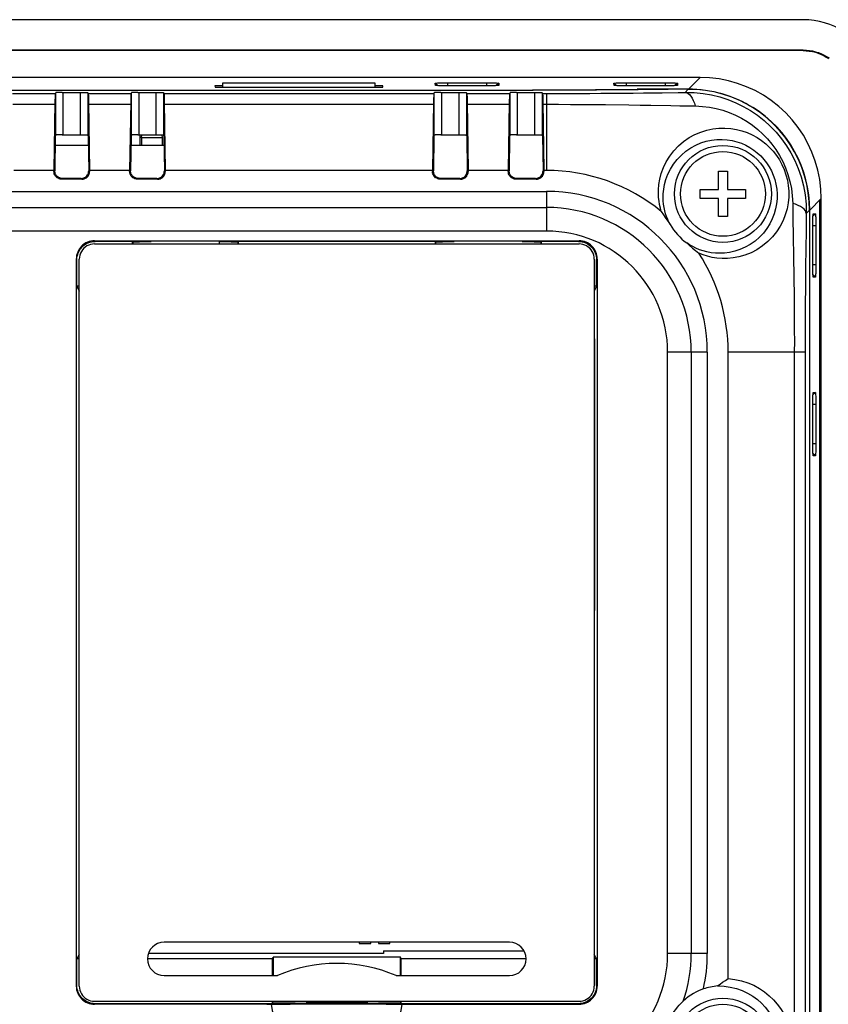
# Model space of a CAD drawing. Header units: millimetres. Extents: x 0 to 594, y 0 to 420.
# Tile 30 of 32: x 478 to 532, y 223 to 288. Entities that reach past the tile are written whole.
import ezdxf

# ---------------------------------------------------------------- set-up
doc = ezdxf.new("R2010")
doc.units = ezdxf.units.MM
doc.header["$LTSCALE"] = 32.67
for name, color, linetype in [('BATTERY-CABLE-SHAPE', 7, 'CONTINUOUS'), ('ISO7045-M3X8-4_8-SHAPE', 7, 'CONTINUOUS'), ('KHS02-OTAX-SHAPE', 7, 'CONTINUOUS'), ('PCB_MAIN-OP_04W_BASE-SHAPE', 7, 'CONTINUOUS'), ('RB04W-P0100_REV1-SHAPE', 7, 'CONTINUOUS'), ('RB04W-P0300_REV1-SHAPE', 7, 'CONTINUOUS'), ('RN07W-P0200_BY_COVER-SHAPE', 7, 'CONTINUOUS')]:
    doc.layers.add(name, color=color, linetype=linetype)

msp = doc.modelspace()

# ---------------------------------------------------------------- linework, layer by layer
at = {"layer": 'BATTERY-CABLE-SHAPE', "color": 7, "linetype": 'Continuous'}
for start, end in [(50.13830977, 50.24766019), (309.75233981, 309.86169023)]:
    msp.add_arc((509.506965, 257.884892), 10.5, start, end, dxfattribs=at)
at = {"layer": 'ISO7045-M3X8-4_8-SHAPE', "color": 7, "linetype": 'Continuous'}
for p, q in [((524.406965, 277.922983), (525.006965, 277.922983)), ((524.406965, 276.722983), (524.406965, 277.922983)), ((525.006965, 277.922983), (525.006965, 276.722983)), ((523.206965, 276.722983), (524.406965, 276.722983)), ((523.206965, 276.122983), (523.206965, 276.722983)), ((525.006965, 276.722983), (526.206965, 276.722983)), ((526.206965, 276.722983), (526.206965, 276.122983)), ((524.406965, 276.122983), (523.206965, 276.122983)), ((524.406965, 274.922983), (524.406965, 276.122983)), ((526.206965, 276.122983), (525.006965, 276.122983)), ((525.006965, 276.122983), (525.006965, 274.922983)), ((525.006965, 274.922983), (524.406965, 274.922983))]:
    msp.add_line(p, q, dxfattribs=at)
for centre in [(524.706965, 276.422983), (524.706965, 220.122983)]:
    msp.add_circle(centre, 2.8, dxfattribs=at)
at = {"layer": 'KHS02-OTAX-SHAPE', "color": 7, "linetype": 'Continuous'}
for p, q in [((500.696965, 227.022983), (500.696965, 226.944892)), ((500.696965, 226.944892), (501.446965, 226.944892)), ((501.446965, 226.944892), (501.446965, 227.022983)), ((501.966965, 227.022983), (501.966965, 226.944892)), ((501.966965, 226.944892), (502.716965, 226.944892)), ((502.716965, 226.944892), (502.716965, 227.022983))]:
    msp.add_line(p, q, dxfattribs=at)
at = {"layer": 'PCB_MAIN-OP_04W_BASE-SHAPE', "color": 7, "linetype": 'Continuous'}
for p, q in [((482.801475, 279.622983), (480.612455, 279.622983)), ((487.801475, 279.622983), (485.612455, 279.622983))]:
    msp.add_line(p, q, dxfattribs=at)
at = {"layer": 'RB04W-P0100_REV1-SHAPE', "color": 7, "linetype": 'Continuous'}
for p, q in [((530.013817, 287.922983), (413.400113, 287.922983)), ((413.400113, 285.922983), (530.013817, 285.922983)), ((530.013817, 285.879346), (413.400113, 285.879346)), ((530.013817, 285.922983), (530.013818, 285.879346)), ((523.19914, 284.110285), (420.21479, 284.110285)), ((522.433365, 283.344509), (523.19914, 284.110285)), ((491.166107, 283.559964), (491.168225, 283.462898)), ((491.689262, 283.559964), (491.166107, 283.559964)), ((491.168225, 283.462898), (502.245705, 283.462898)), ((502.247823, 283.559964), (501.724668, 283.559964)), ((502.245705, 283.462898), (502.247823, 283.559964)), ((505.715564, 283.584834), (505.712459, 283.727157)), ((505.712459, 283.727157), (505.874372, 283.568144)), ((505.716062, 283.583861), (505.715564, 283.584834)), ((506.413024, 283.755063), (509.096807, 283.755295)), ((506.517123, 283.755295), (506.517123, 283.556739)), ((509.196894, 283.556971), (506.521209, 283.556739)), ((509.096807, 283.755295), (509.096807, 283.556739)), ((509.901471, 283.727157), (509.739561, 283.568148)), ((509.898366, 283.584834), (509.897875, 283.583873)), ((509.901471, 283.727157), (509.898366, 283.584834)), ((517.515564, 283.584834), (517.512459, 283.727157)), ((517.512459, 283.727157), (517.674372, 283.568144)), ((517.516062, 283.583861), (517.515564, 283.584834)), ((518.213024, 283.755063), (520.896807, 283.755295)), ((518.317123, 283.755295), (518.317123, 283.556739)), ((520.996894, 283.556971), (518.321209, 283.556739)), ((520.896807, 283.755295), (520.896807, 283.556739)), ((521.701471, 283.727157), (521.539561, 283.568148)), ((521.698366, 283.584834), (521.697875, 283.583873)), ((521.701471, 283.727157), (521.698366, 283.584834)), ((437.567454, 283.275679), (505.846476, 283.275679)), ((505.846476, 283.261711), (505.846476, 283.275679)), ((518.362769, 283.308113), (518.362769, 283.321774)), ((526.706965, 282.097559), (526.706965, 282.120355)), ((527.125104, 281.837807), (526.706965, 282.120355)), ((486.205035, 280.320321), (486.205035, 279.622983)), ((486.306965, 280.122983), (486.339825, 280.320321)), ((487.706965, 280.122983), (487.675356, 280.312806)), ((486.306965, 280.122983), (486.306965, 279.622983)), ((487.706965, 280.122983), (486.306965, 280.122983)), ((487.706965, 279.622983), (487.706965, 280.122983)), ((531.194267, 276.115159), (530.436486, 275.357378)), ((531.106965, 202.21811), (531.106965, 276.027857)), ((531.194267, 202.130808), (531.194267, 276.115159)), ((530.436486, 202.888589), (530.436486, 275.357378)), ((530.811139, 275.117489), (530.652123, 274.955573)), ((530.667836, 275.113882), (530.668816, 275.114384)), ((530.668816, 275.114384), (530.811139, 275.117489)), ((530.839277, 274.312826), (530.640721, 274.312826)), ((530.640946, 271.634193), (530.640721, 274.308739)), ((530.839052, 274.415764), (530.839277, 271.733141)), ((530.839277, 271.733141), (530.640721, 271.733141)), ((530.811139, 270.928478), (530.652133, 271.090383)), ((530.668816, 270.931583), (530.667864, 270.932067)), ((530.811139, 270.928478), (530.668816, 270.931583)), ((530.811139, 263.317489), (530.652123, 263.155573)), ((530.667836, 263.313882), (530.668816, 263.314384)), ((530.668816, 263.314384), (530.811139, 263.317489)), ((530.839052, 262.615764), (530.839277, 259.933141)), ((530.839277, 262.512826), (530.640721, 262.512826)), ((530.640946, 259.834193), (530.640721, 262.508739)), ((530.839277, 259.933141), (530.640721, 259.933141)), ((530.811139, 259.128478), (530.652133, 259.290383)), ((530.668816, 259.131583), (530.667864, 259.132067)), ((530.811139, 259.128478), (530.668816, 259.131583))]:
    msp.add_line(p, q, dxfattribs=at)
for points in [[(535.006965, 282.929836), (534.994107, 283.2876), (534.956095, 283.6416), (534.89273, 283.992715), (534.804611, 284.338307), (534.692016, 284.676576), (534.555708, 285.005881), (534.396213, 285.324487), (534.214514, 285.630877), (534.011374, 285.923412), (533.787976, 286.200731), (533.545303, 286.461318), (533.284715, 286.703992), (533.007396, 286.92739), (532.714861, 287.130531), (532.408471, 287.31223), (532.089865, 287.471725), (531.76056, 287.608034), (531.42229, 287.720629), (531.076698, 287.808748), (530.725582, 287.872113), (530.371582, 287.910125), (530.013817, 287.922983)], [(530.013817, 285.922983), (530.215898, 285.916188), (530.418097, 285.895316), (530.621725, 285.860107), (530.822853, 285.811346), (531.018644, 285.749156), (531.207139, 285.675265), (531.385323, 285.591053), (531.553526, 285.497679), (531.710511, 285.39684)], [(530.013817, 285.879346), (530.211288, 285.872838), (530.409619, 285.852436), (530.610215, 285.817915), (530.808866, 285.769954), (531.002476, 285.708592), (531.18911, 285.635523), (531.365758, 285.552027), (531.532543, 285.45938), (531.688035, 285.359322)], [(531.194267, 276.115159), (531.169336, 276.744872), (531.095795, 277.36676), (530.97319, 277.982695), (530.80289, 278.587063), (530.585524, 279.176025), (530.32286, 279.746128), (530.016115, 280.293682), (529.667571, 280.815553), (529.278999, 281.308293), (528.853138, 281.769158), (528.392272, 282.195019), (527.899533, 282.583591), (527.377661, 282.932135), (526.830108, 283.238879), (526.260006, 283.501543), (525.671044, 283.718908), (525.066676, 283.889208), (524.450741, 284.011814), (523.828853, 284.085354), (523.19914, 284.110285)], [(505.712459, 283.727157), (505.719336, 283.730847), (505.739627, 283.734425), (505.77372, 283.737928), (505.820447, 283.741251), (505.879153, 283.744314), (505.948687, 283.747082), (506.028212, 283.749509), (506.116128, 283.751557), (506.211423, 283.753181), (506.311492, 283.754362), (506.413024, 283.755063)], [(506.521209, 283.556739), (506.415766, 283.556981), (506.313445, 283.55769), (506.213257, 283.55888), (506.118168, 283.560511), (506.030495, 283.56256), (505.951198, 283.564987), (505.881662, 283.567763), (505.822935, 283.570833), (505.776357, 283.57416), (505.74245, 283.577653), (505.722307, 283.581199), (505.716062, 283.583861)], [(509.096807, 283.755295), (509.202209, 283.755053), (509.304475, 283.754343), (509.404593, 283.753153), (509.499603, 283.751521), (509.587191, 283.749471), (509.666403, 283.747042), (509.735868, 283.744262), (509.794523, 283.741188), (509.841026, 283.737855), (509.874842, 283.734355), (509.894867, 283.730801), (509.901471, 283.727157)], [(509.897875, 283.583873), (509.891353, 283.581154), (509.870951, 283.577584), (509.836774, 283.574088), (509.789978, 283.570771), (509.731203, 283.567713), (509.6616, 283.564947), (509.581995, 283.562523), (509.493999, 283.560475), (509.398634, 283.558852), (509.298497, 283.557672), (509.196894, 283.556971)], [(517.512459, 283.727157), (517.519336, 283.730847), (517.539627, 283.734425), (517.57372, 283.737928), (517.620447, 283.741251), (517.679153, 283.744314), (517.748687, 283.747082), (517.828212, 283.749509), (517.916128, 283.751557), (518.011423, 283.753181), (518.111492, 283.754362), (518.213024, 283.755063)], [(518.321209, 283.556739), (518.215766, 283.556981), (518.113445, 283.55769), (518.013257, 283.55888), (517.918168, 283.560511), (517.830495, 283.56256), (517.751198, 283.564987), (517.681662, 283.567763), (517.622935, 283.570833), (517.576357, 283.57416), (517.54245, 283.577653), (517.522307, 283.581199), (517.516062, 283.583861)], [(520.896807, 283.755295), (521.002209, 283.755053), (521.104475, 283.754343), (521.204593, 283.753153), (521.299603, 283.751521), (521.387191, 283.749471), (521.466403, 283.747042), (521.535868, 283.744262), (521.594523, 283.741188), (521.641026, 283.737855), (521.674842, 283.734355), (521.694867, 283.730801), (521.701471, 283.727157)], [(521.697875, 283.583873), (521.691353, 283.581154), (521.670951, 283.577584), (521.636774, 283.574088), (521.589978, 283.570771), (521.531203, 283.567713), (521.4616, 283.564947), (521.381995, 283.562523), (521.293999, 283.560475), (521.198634, 283.558852), (521.098497, 283.557672), (520.996894, 283.556971)], [(505.846476, 283.275679), (507.948791, 283.276967), (510.045963, 283.280817), (512.139274, 283.287236), (514.224884, 283.296207), (516.298956, 283.307719), (519.036502, 283.326581)], [(522.433365, 283.344509), (521.750466, 283.341739), (521.069301, 283.338561), (520.389818, 283.334975), (519.712168, 283.330982), (519.036502, 283.326581)], [(522.433365, 283.344509), (522.993498, 283.32699), (523.553455, 283.269906), (524.111234, 283.17277), (524.661552, 283.035987), (525.19988, 282.860608), (525.722565, 282.648117), (526.225454, 282.400851), (526.706965, 282.120355)], [(530.436486, 275.357378), (530.420465, 275.86255), (530.372993, 276.36352), (530.293879, 276.861236), (530.183698, 277.352858), (530.042712, 277.836495), (529.871672, 278.310249), (529.671094, 278.772168), (529.441943, 279.220524), (529.184963, 279.65347), (528.901326, 280.069401), (528.591996, 280.466581), (528.258333, 280.84356), (527.901506, 281.198732), (527.523044, 281.530826), (527.125104, 281.837807)], [(530.640721, 274.308739), (530.640969, 274.414992), (530.641684, 274.517747), (530.642877, 274.617881), (530.644513, 274.712764), (530.646567, 274.800426), (530.649004, 274.879766), (530.651801, 274.949439), (530.654887, 275.00821), (530.658217, 275.054478), (530.6617, 275.08799), (530.66522, 275.10786), (530.667836, 275.113882)], [(530.811139, 275.117489), (530.814857, 275.110433), (530.818451, 275.089986), (530.821952, 275.055778), (530.825268, 275.008922), (530.82833, 274.950043), (530.8311, 274.88023), (530.833531, 274.800116), (530.835581, 274.711696), (530.837194, 274.616326), (530.838361, 274.516556), (530.839052, 274.415764)], [(530.839277, 271.733141), (530.839028, 271.62691), (530.838313, 271.524198), (530.837118, 271.424132), (530.835482, 271.329329), (530.833426, 271.24175), (530.830986, 271.162492), (530.828186, 271.09289), (530.825095, 271.034193), (530.821759, 270.988011), (530.818269, 270.9546), (530.814742, 270.934855), (530.811139, 270.928478)], [(530.667864, 270.932067), (530.665108, 270.938775), (530.661522, 270.959332), (530.658029, 270.993619), (530.654718, 271.040541), (530.651661, 271.099488), (530.648894, 271.169368), (530.646464, 271.24955), (530.644415, 271.338038), (530.642803, 271.433475), (530.641636, 271.533316), (530.640946, 271.634193)], [(530.640721, 262.508739), (530.640969, 262.614992), (530.641684, 262.717747), (530.642877, 262.817881), (530.644513, 262.912764), (530.646567, 263.000426), (530.649004, 263.079766), (530.651801, 263.149439), (530.654887, 263.20821), (530.658217, 263.254478), (530.6617, 263.28799), (530.66522, 263.30786), (530.667836, 263.313882)], [(530.811139, 263.317489), (530.814857, 263.310433), (530.818451, 263.289986), (530.821952, 263.255778), (530.825268, 263.208922), (530.82833, 263.150043), (530.8311, 263.08023), (530.833531, 263.000116), (530.835581, 262.911696), (530.837194, 262.816326), (530.838361, 262.716556), (530.839052, 262.615764)], [(530.667864, 259.132067), (530.665108, 259.138775), (530.661522, 259.159332), (530.658029, 259.193619), (530.654718, 259.240541), (530.651661, 259.299488), (530.648894, 259.369368), (530.646464, 259.44955), (530.644415, 259.538038), (530.642803, 259.633475), (530.641636, 259.733316), (530.640946, 259.834193)], [(530.839277, 259.933141), (530.839028, 259.82691), (530.838313, 259.724198), (530.837118, 259.624132), (530.835482, 259.529329), (530.833426, 259.44175), (530.830986, 259.362492), (530.828186, 259.29289), (530.825095, 259.234193), (530.821759, 259.188011), (530.818269, 259.1546), (530.814742, 259.134855), (530.811139, 259.128478)]]:
    msp.add_lwpolyline(points, dxfattribs=at)
at = {"layer": 'RB04W-P0300_REV1-SHAPE', "color": 7, "linetype": 'Continuous'}
for p, q in [((491.688309, 283.462898), (491.691227, 283.760187)), ((491.691227, 283.760187), (501.722703, 283.760187)), ((501.722703, 283.760187), (501.725621, 283.462898)), ((437.567454, 283.261711), (505.846476, 283.261711)), ((477.793173, 283.049589), (480.620757, 283.049589)), ((480.620757, 283.049589), (480.64839, 283.104872)), ((480.64839, 280.303165), (480.64839, 283.104872)), ((481.070089, 283.121809), (482.265616, 283.122028)), ((481.148314, 280.320321), (481.148314, 283.122028)), ((482.265616, 283.122028), (482.265616, 280.320321)), ((482.76554, 283.104872), (482.76554, 280.303165)), ((482.793173, 283.049589), (482.76554, 283.104872)), ((482.793173, 283.049589), (485.620757, 283.049589)), ((485.620757, 283.049589), (485.64839, 283.104872)), ((485.64839, 280.303165), (485.64839, 283.104872)), ((486.070089, 283.121809), (487.265616, 283.122028)), ((486.148314, 280.320321), (486.148314, 283.122028)), ((487.265616, 283.122028), (487.265616, 280.320321)), ((487.76554, 283.104872), (487.76554, 280.303165)), ((487.793173, 283.049589), (487.76554, 283.104872)), ((487.793173, 283.049589), (505.620757, 283.049589)), ((505.620757, 283.049589), (505.64839, 283.104872)), ((505.64839, 280.303165), (505.64839, 283.104872)), ((506.070089, 283.121809), (507.265616, 283.122028)), ((506.148314, 280.320321), (506.148314, 283.122028)), ((507.265616, 283.122028), (507.265616, 280.320321)), ((507.76554, 283.104872), (507.76554, 280.303165)), ((507.793173, 283.049589), (507.76554, 283.104872)), ((507.793173, 283.049589), (510.620757, 283.049589)), ((510.620757, 283.049589), (510.64839, 283.104872)), ((510.64839, 280.303165), (510.64839, 283.104872)), ((511.070089, 283.121809), (512.265616, 283.122028)), ((511.148314, 280.320321), (511.148314, 283.122028)), ((512.265616, 283.122028), (512.265616, 280.320321)), ((512.76554, 283.104872), (512.76554, 280.303165)), ((512.793173, 283.049589), (512.76554, 283.104872)), ((512.793173, 283.049589), (513.785106, 283.050159)), ((513.050465, 283.049589), (513.050465, 277.970593)), ((521.760573, 283.119722), (522.215585, 283.12673)), ((522.419261, 283.330406), (522.215585, 283.12673)), ((477.818698, 282.336382), (480.595232, 282.336382)), ((482.81619, 282.490207), (482.882642, 277.970593)), ((482.818698, 282.336382), (485.595232, 282.336382)), ((487.81619, 282.490207), (487.882642, 277.970593)), ((487.818698, 282.336382), (505.595232, 282.336382)), ((507.81619, 282.490207), (507.882642, 277.970593)), ((507.818698, 282.336382), (510.595232, 282.336382)), ((512.81619, 282.490207), (512.882642, 277.970593)), ((512.818698, 282.336382), (513.050465, 282.336382)), ((480.621634, 280.249636), (480.58801, 277.953952)), ((480.621634, 280.249636), (480.64839, 280.303165)), ((481.070089, 280.320102), (482.265616, 280.320321)), ((482.792297, 280.249636), (482.76554, 280.303165)), ((482.792297, 280.249636), (482.82592, 277.953952)), ((485.621634, 280.249636), (485.58801, 277.953952)), ((485.621634, 280.249636), (485.64839, 280.303165)), ((486.070089, 280.320102), (487.265616, 280.320321)), ((487.792297, 280.249636), (487.76554, 280.303165)), ((487.792297, 280.249636), (487.82592, 277.953952)), ((505.621634, 280.249636), (505.58801, 277.953952)), ((505.621634, 280.249636), (505.64839, 280.303165)), ((506.070089, 280.320102), (507.265616, 280.320321)), ((507.792297, 280.249636), (507.76554, 280.303165)), ((507.792297, 280.249636), (507.82592, 277.953952)), ((510.621634, 280.249636), (510.58801, 277.953952)), ((510.621634, 280.249636), (510.64839, 280.303165)), ((511.070089, 280.320102), (512.265616, 280.320321)), ((512.792297, 280.249636), (512.76554, 280.303165)), ((512.792297, 280.249636), (512.82592, 277.953952)), ((480.531289, 277.970593), (477.882642, 277.970593)), ((480.531289, 277.970593), (480.531289, 277.897231)), ((480.531289, 277.897231), (480.58801, 277.953952)), ((482.82592, 277.953952), (482.882642, 277.897231)), ((482.882642, 277.970593), (482.882642, 277.897231)), ((485.531289, 277.970593), (482.882642, 277.970593)), ((485.531289, 277.970593), (485.531289, 277.897231)), ((485.531289, 277.897231), (485.58801, 277.953952)), ((487.82592, 277.953952), (487.882642, 277.897231)), ((487.882642, 277.970593), (487.882642, 277.897231)), ((505.531289, 277.970593), (487.882642, 277.970593)), ((505.531289, 277.970593), (505.531289, 277.897231)), ((505.531289, 277.897231), (505.58801, 277.953952)), ((507.82592, 277.953952), (507.882642, 277.897231)), ((507.882642, 277.970593), (507.882642, 277.897231)), ((510.531289, 277.970593), (507.882642, 277.970593)), ((510.531289, 277.970593), (510.531289, 277.897231)), ((510.531289, 277.897231), (510.58801, 277.953952)), ((512.82592, 277.953952), (512.882642, 277.897231)), ((512.882642, 277.970593), (512.882642, 277.897231)), ((513.050465, 277.970593), (512.882642, 277.970593)), ((481.031212, 277.397307), (481.080503, 277.446597)), ((482.382718, 277.397307), (481.031212, 277.397307)), ((482.333428, 277.446597), (481.080503, 277.446597)), ((482.333428, 277.446597), (482.382718, 277.397307)), ((486.031212, 277.397307), (486.080503, 277.446597)), ((487.382718, 277.397307), (486.031212, 277.397307)), ((487.333428, 277.446597), (486.080503, 277.446597)), ((487.333428, 277.446597), (487.382718, 277.397307)), ((506.031212, 277.397307), (506.080503, 277.446597)), ((507.382718, 277.397307), (506.031212, 277.397307)), ((507.333428, 277.446597), (506.080503, 277.446597)), ((507.333428, 277.446597), (507.382718, 277.397307)), ((511.031212, 277.397307), (511.080503, 277.446597)), ((512.382718, 277.397307), (511.031212, 277.397307)), ((512.333428, 277.446597), (511.080503, 277.446597)), ((512.333428, 277.446597), (512.382718, 277.397307)), ((430.359355, 276.591914), (513.054575, 276.591914)), ((513.054575, 276.591914), (513.054575, 273.970593)), ((430.359355, 275.531254), (513.054575, 275.531254)), ((530.422518, 275.34341), (530.210754, 275.131646)), ((530.422518, 275.34341), (530.422518, 202.902557)), ((529.325644, 274.942002), (529.348906, 273.480205)), ((513.054575, 273.970593), (430.359355, 273.970593)), ((530.19232, 273.881996), (530.179853, 272.942356)), ((483.206752, 273.323014), (515.207178, 273.323014)), ((483.246898, 273.282867), (483.206752, 273.323014)), ((485.706965, 273.282867), (483.246898, 273.282867)), ((485.706965, 273.282867), (485.706965, 273.122983)), ((485.706965, 273.282867), (485.733148, 273.256685)), ((485.733148, 273.256685), (485.733148, 273.122983)), ((485.733148, 273.256685), (486.180782, 273.256685)), ((486.180782, 273.256685), (486.199983, 273.275885)), ((486.199983, 273.284613), (486.199983, 273.275885)), ((486.199983, 273.284613), (486.956965, 273.284613)), ((491.456965, 273.284613), (492.213947, 273.284613)), ((492.213947, 273.284613), (492.213947, 273.275885)), ((492.233148, 273.256685), (492.213947, 273.275885)), ((492.233148, 273.256685), (492.680782, 273.256685)), ((492.706965, 273.282867), (492.680782, 273.256685)), ((492.680782, 273.256685), (492.680782, 273.122983)), ((492.706965, 273.282867), (492.706965, 273.122983)), ((505.706965, 273.282867), (492.706965, 273.282867)), ((505.706965, 273.282867), (505.706965, 273.122983)), ((505.706965, 273.282867), (505.733148, 273.256685)), ((505.733148, 273.256685), (505.733148, 273.122983)), ((505.733148, 273.256685), (506.180782, 273.256685)), ((506.180782, 273.256685), (506.199983, 273.275885)), ((506.199983, 273.284613), (506.199983, 273.275885)), ((506.199983, 273.284613), (506.956965, 273.284613)), ((511.456965, 273.284613), (512.213947, 273.284613)), ((512.213947, 273.284613), (512.213947, 273.275885)), ((512.233148, 273.256685), (512.213947, 273.275885)), ((512.233148, 273.256685), (512.680782, 273.256685)), ((512.706965, 273.282867), (512.680782, 273.256685)), ((512.680782, 273.256685), (512.680782, 273.122983)), ((515.167032, 273.282867), (512.706965, 273.282867)), ((512.706965, 273.282867), (512.706965, 273.122983)), ((515.167032, 273.282867), (515.207178, 273.323014)), ((529.348906, 273.480205), (529.364965, 272.423051)), ((482.006935, 272.123197), (482.006935, 224.12277)), ((482.047081, 272.08305), (482.006935, 272.123197)), ((482.047081, 270.326505), (482.047081, 272.08305)), ((516.366849, 272.08305), (516.406996, 272.123197)), ((516.366849, 270.326505), (516.366849, 272.08305)), ((516.406996, 272.123197), (516.406996, 224.12277)), ((482.047081, 270.326505), (482.206965, 270.00664)), ((482.206965, 270.326505), (482.047081, 270.326505)), ((516.366849, 270.326505), (516.206965, 270.00664)), ((516.366849, 270.326505), (516.206965, 270.326505)), ((529.39957, 269.740851), (529.40982, 268.628844)), ((529.40982, 268.628844), (529.41737, 267.394574)), ((516.221969, 266.849977), (516.221969, 248.919808)), ((523.675895, 265.970593), (521.054575, 265.970593)), ((521.054575, 226.275373), (521.054575, 265.970593)), ((522.615235, 265.970593), (522.615235, 226.275373)), ((523.675895, 265.970593), (523.675895, 226.275373)), ((530.133694, 265.970593), (525.050465, 265.970593)), ((525.050465, 224.622503), (525.050465, 265.970593)), ((529.420488, 265.970593), (529.420488, 217.275373)), ((530.133694, 265.970593), (530.133694, 217.275373)), ((482.206965, 226.239327), (482.047081, 225.919462)), ((502.286216, 226.26867), (486.765448, 226.26867)), ((502.286216, 226.443273), (511.573376, 226.443273)), ((502.286216, 226.443273), (502.286216, 226.26867)), ((516.366849, 225.919462), (516.206965, 226.239327)), ((523.675895, 226.275373), (521.054575, 226.275373)), ((482.206965, 225.919462), (482.047081, 225.919462)), ((482.047081, 224.162917), (482.047081, 225.919462)), ((494.956965, 225.919462), (486.707645, 225.919462)), ((494.956965, 225.919462), (495.00933, 226.024224)), ((494.956965, 224.822983), (494.956965, 225.919462)), ((503.4046, 226.024224), (495.00933, 226.024224)), ((495.00933, 226.024224), (495.00933, 224.822983)), ((503.456965, 225.919462), (503.4046, 226.024224)), ((503.4046, 224.822983), (503.4046, 226.024224)), ((511.706285, 225.919462), (503.456965, 225.919462)), ((503.456965, 224.822983), (503.456965, 225.919462)), ((516.366849, 225.919462), (516.206965, 225.919462)), ((516.366849, 224.162917), (516.366849, 225.919462)), ((482.047081, 224.162917), (482.006935, 224.12277)), ((516.366849, 224.162917), (516.406996, 224.12277)), ((483.246898, 222.9631), (483.206752, 222.922953)), ((494.956965, 222.9631), (483.246898, 222.9631)), ((494.956965, 222.9631), (494.956965, 223.122983)), ((494.956965, 222.9631), (494.983148, 222.989282)), ((494.983148, 222.989282), (494.983148, 223.122983)), ((496.456965, 222.989282), (494.983148, 222.989282)), ((496.456965, 222.989282), (496.456965, 222.977064)), ((501.956965, 222.977064), (496.456965, 222.977064)), ((496.874272, 222.949602), (497.362552, 222.952777)), ((497.362552, 222.952777), (497.798369, 222.954924)), ((497.798369, 222.954924), (498.303185, 222.956659)), ((498.303185, 222.956659), (498.809171, 222.957625)), ((498.809171, 222.957625), (499.284415, 222.957847)), ((499.284415, 222.957847), (499.789753, 222.95736)), ((499.789753, 222.95736), (500.228891, 222.956323)), ((500.228891, 222.956323), (500.755201, 222.954303)), ((500.755201, 222.954303), (501.208165, 222.951848)), ((501.208165, 222.951848), (501.714513, 222.948255)), ((503.430782, 222.989282), (501.956965, 222.989282)), ((501.956965, 222.989282), (501.956965, 222.977064)), ((503.430782, 222.989282), (503.430782, 223.122983)), ((503.456965, 222.9631), (503.430782, 222.989282)), ((503.456965, 222.9631), (503.456965, 223.122983)), ((515.167032, 222.9631), (503.456965, 222.9631)), ((515.167032, 222.9631), (515.207178, 222.922953)), ((494.587274, 222.923036), (483.206752, 222.922953)), ((494.587274, 222.923036), (494.717154, 222.923661)), ((494.717154, 222.923661), (494.832534, 222.924859)), ((494.832534, 222.924859), (495.31628, 222.9328)), ((495.31628, 222.9328), (495.737034, 222.938528)), ((495.737034, 222.938528), (496.138966, 222.943102)), ((496.138966, 222.943102), (496.518567, 222.946735)), ((496.518567, 222.946735), (496.874272, 222.949602)), ((501.714513, 222.948255), (502.082283, 222.945025)), ((502.082283, 222.945025), (502.473366, 222.940945)), ((503.097655, 222.9328), (503.636465, 222.924194)), ((503.636465, 222.924194), (503.760713, 222.92327)), ((503.760713, 222.92327), (515.207178, 222.922953))]:
    msp.add_line(p, q, dxfattribs=at)
for points in [[(480.620757, 283.049589), (480.617097, 283.031094), (480.613529, 282.991395), (480.610035, 282.9301), (480.606671, 282.848384), (480.603476, 282.746814), (480.600482, 282.626816), (480.59774, 282.490207), (480.531289, 277.970593)], [(481.070089, 283.121809), (480.995515, 283.121192), (480.923765, 283.120163), (480.85732, 283.118766), (480.797997, 283.11702), (480.746955, 283.11498), (480.705746, 283.112684), (480.675006, 283.110196), (480.656031, 283.107601), (480.64839, 283.104872)], [(482.265616, 283.122028), (482.343841, 283.121809), (482.418415, 283.121192), (482.490165, 283.120163), (482.55661, 283.118766), (482.615933, 283.11702), (482.666975, 283.11498), (482.708184, 283.112684), (482.738924, 283.110196), (482.757899, 283.107601), (482.76554, 283.104872)], [(482.793173, 283.049589), (482.796833, 283.031094), (482.800401, 282.991395), (482.803895, 282.9301), (482.807259, 282.848384), (482.810454, 282.746814), (482.813448, 282.626816), (482.81619, 282.490207)], [(485.620757, 283.049589), (485.617097, 283.031094), (485.613529, 282.991395), (485.610035, 282.9301), (485.606671, 282.848384), (485.603476, 282.746814), (485.600482, 282.626816), (485.59774, 282.490207), (485.531289, 277.970593)], [(486.070089, 283.121809), (485.995515, 283.121192), (485.923765, 283.120163), (485.85732, 283.118766), (485.797997, 283.11702), (485.746955, 283.11498), (485.705746, 283.112684), (485.675006, 283.110196), (485.656031, 283.107601), (485.64839, 283.104872)], [(487.265616, 283.122028), (487.343841, 283.121809), (487.418415, 283.121192), (487.490165, 283.120163), (487.55661, 283.118766), (487.615933, 283.11702), (487.666975, 283.11498), (487.708184, 283.112684), (487.738924, 283.110196), (487.757899, 283.107601), (487.76554, 283.104872)], [(487.793173, 283.049589), (487.796833, 283.031094), (487.800401, 282.991395), (487.803895, 282.9301), (487.807259, 282.848384), (487.810454, 282.746814), (487.813448, 282.626816), (487.81619, 282.490207)], [(505.620757, 283.049589), (505.617097, 283.031094), (505.613529, 282.991395), (505.610035, 282.9301), (505.606671, 282.848384), (505.603476, 282.746814), (505.600482, 282.626816), (505.59774, 282.490207), (505.531289, 277.970593)], [(506.070089, 283.121809), (505.995515, 283.121192), (505.923765, 283.120163), (505.85732, 283.118766), (505.797997, 283.11702), (505.746955, 283.11498), (505.705746, 283.112684), (505.675006, 283.110196), (505.656031, 283.107601), (505.64839, 283.104872)], [(505.846476, 283.261711), (507.962806, 283.263007), (510.07396, 283.266883), (512.181226, 283.273344), (514.28074, 283.282376), (516.368639, 283.293964), (519.103664, 283.312807)], [(507.265616, 283.122028), (507.343841, 283.121809), (507.418415, 283.121192), (507.490165, 283.120163), (507.55661, 283.118766), (507.615933, 283.11702), (507.666975, 283.11498), (507.708184, 283.112684), (507.738924, 283.110196), (507.757899, 283.107601), (507.76554, 283.104872)], [(507.793173, 283.049589), (507.796833, 283.031094), (507.800401, 282.991395), (507.803895, 282.9301), (507.807259, 282.848384), (507.810454, 282.746814), (507.813448, 282.626816), (507.81619, 282.490207)], [(510.620757, 283.049589), (510.617097, 283.031094), (510.613529, 282.991395), (510.610035, 282.9301), (510.606671, 282.848384), (510.603476, 282.746814), (510.600482, 282.626816), (510.59774, 282.490207), (510.531289, 277.970593)], [(511.070089, 283.121809), (510.995515, 283.121192), (510.923765, 283.120163), (510.85732, 283.118766), (510.797997, 283.11702), (510.746955, 283.11498), (510.705746, 283.112684), (510.675006, 283.110196), (510.656031, 283.107601), (510.64839, 283.104872)], [(512.265616, 283.122028), (512.343841, 283.121809), (512.418415, 283.121192), (512.490165, 283.120163), (512.55661, 283.118766), (512.615933, 283.11702), (512.666975, 283.11498), (512.708184, 283.112684), (512.738924, 283.110196), (512.757899, 283.107601), (512.76554, 283.104872)], [(512.793173, 283.049589), (512.796833, 283.031094), (512.800401, 282.991395), (512.803895, 282.9301), (512.807259, 282.848384), (512.810454, 282.746814), (512.813448, 282.626816), (512.81619, 282.490207)], [(513.785106, 283.050159), (514.508657, 283.051712), (515.216432, 283.054242), (515.922487, 283.057766), (516.644793, 283.062347), (517.366919, 283.067848), (518.081291, 283.074227), (518.779312, 283.081268), (519.451762, 283.088814), (520.092937, 283.096649), (520.696106, 283.104574), (521.760573, 283.119722)], [(522.419261, 283.330406), (521.752807, 283.327672), (521.087963, 283.324544), (520.424635, 283.321023), (519.763107, 283.31711), (519.103664, 283.312807)], [(522.215585, 283.12673), (522.815702, 283.111233), (523.398547, 283.053039), (523.958635, 282.95595), (524.501986, 282.821554), (525.034148, 282.64934), (525.550612, 282.440917), (526.049344, 282.197471), (526.52885, 281.919952), (526.987705, 281.609191), (527.423662, 281.266576), (527.834745, 280.893477), (528.219031, 280.491372), (528.574582, 280.061932), (528.8998, 279.606573), (529.19241, 279.127952), (529.452562, 278.624467), (529.679468, 278.094183), (529.869839, 277.539662), (530.021091, 276.961922), (530.129949, 276.365289), (530.193812, 275.754256), (530.210754, 275.131646)], [(522.215586, 283.12673), (522.312677, 283.104859), (522.408381, 283.054766), (522.501334, 282.977166), (522.590207, 282.873168), (522.673731, 282.744255), (522.750716, 282.592268), (522.820061, 282.419377), (522.880777, 282.228049)], [(526.706965, 282.097559), (526.465368, 282.244627), (526.218697, 282.382981), (525.967253, 282.512456), (525.711378, 282.632877), (525.451407, 282.74409), (525.187696, 282.845952), (524.920607, 282.938333), (524.650483, 283.02113), (524.377692, 283.094246), (524.102533, 283.157618), (523.825331, 283.211181), (523.546384, 283.25489), (523.266001, 283.288699), (522.984483, 283.312573), (522.702113, 283.326484), (522.419261, 283.330406)], [(513.050465, 282.336382), (513.849336, 282.336347), (514.632372, 282.332538), (515.399148, 282.32741), (516.162876, 282.321885), (516.942345, 282.314814), (518.487112, 282.295754)], [(518.487112, 282.295754), (519.23502, 282.284582), (519.952634, 282.274206), (521.275535, 282.25341)], [(521.275535, 282.25341), (521.867553, 282.243918), (522.402139, 282.232692), (522.880778, 282.228049)], [(522.880778, 282.228049), (523.356742, 282.202742), (523.818624, 282.146244), (524.262806, 282.059693), (524.693708, 281.944015), (525.115984, 281.799492), (525.526073, 281.627074), (525.922404, 281.427747), (526.303836, 281.202122), (526.669321, 280.950895), (527.017132, 280.675094), (527.345758, 280.375769), (527.653726, 280.054048), (527.939573, 279.711205), (528.202043, 279.348303), (528.439548, 278.967473), (528.65189, 278.567176), (528.83898, 278.145999), (528.99805, 277.70593), (529.127181, 277.247572), (529.223927, 276.774532), (529.285683, 276.290444), (529.312285, 275.796489)], [(530.422518, 275.34341), (530.401763, 275.91898), (530.340103, 276.489017), (530.237117, 277.055302), (530.094067, 277.612488), (529.911883, 278.156129), (529.691147, 278.685294), (529.431888, 279.199042), (529.136703, 279.692962), (528.807936, 280.162506), (528.446378, 280.607153), (528.052516, 281.025916), (527.629613, 281.415643), (527.181524, 281.772423), (526.706965, 282.097559)], [(481.070089, 280.320102), (480.995515, 280.319485), (480.923765, 280.318457), (480.85732, 280.317059), (480.797997, 280.315313), (480.746955, 280.313273), (480.705746, 280.310977), (480.675006, 280.308489), (480.656031, 280.305895), (480.64839, 280.303165)], [(482.265616, 280.320321), (482.343841, 280.320102), (482.418415, 280.319485), (482.490165, 280.318457), (482.55661, 280.317059), (482.615933, 280.315313), (482.666975, 280.313273), (482.708184, 280.310977), (482.738924, 280.308489), (482.757899, 280.305895), (482.76554, 280.303165)], [(486.070089, 280.320102), (485.995515, 280.319485), (485.923765, 280.318457), (485.85732, 280.317059), (485.797997, 280.315313), (485.746955, 280.313273), (485.705746, 280.310977), (485.675006, 280.308489), (485.656031, 280.305895), (485.64839, 280.303165)], [(487.265616, 280.320321), (487.343841, 280.320102), (487.418415, 280.319485), (487.490165, 280.318457), (487.55661, 280.317059), (487.615933, 280.315313), (487.666975, 280.313273), (487.708184, 280.310977), (487.738924, 280.308489), (487.757899, 280.305895), (487.76554, 280.303165)], [(506.070089, 280.320102), (505.995515, 280.319485), (505.923765, 280.318457), (505.85732, 280.317059), (505.797997, 280.315313), (505.746955, 280.313273), (505.705746, 280.310977), (505.675006, 280.308489), (505.656031, 280.305895), (505.64839, 280.303165)], [(507.265616, 280.320321), (507.343841, 280.320102), (507.418415, 280.319485), (507.490165, 280.318457), (507.55661, 280.317059), (507.615933, 280.315313), (507.666975, 280.313273), (507.708184, 280.310977), (507.738924, 280.308489), (507.757899, 280.305895), (507.76554, 280.303165)], [(511.070089, 280.320102), (510.995515, 280.319485), (510.923765, 280.318457), (510.85732, 280.317059), (510.797997, 280.315313), (510.746955, 280.313273), (510.705746, 280.310977), (510.675006, 280.308489), (510.656031, 280.305895), (510.64839, 280.303165)], [(512.265616, 280.320321), (512.343841, 280.320102), (512.418415, 280.319485), (512.490165, 280.318457), (512.55661, 280.317059), (512.615933, 280.315313), (512.666975, 280.313273), (512.708184, 280.310977), (512.738924, 280.308489), (512.757899, 280.305895), (512.76554, 280.303165)], [(520.450041, 276.687459), (520.477035, 277.040121), (520.539117, 277.402966), (520.637121, 277.777808), (520.775509, 278.158852), (520.961993, 278.544312), (521.191598, 278.920665), (521.46485, 279.274798), (521.774101, 279.600545), (522.111753, 279.887638), (522.473548, 280.135945), (522.852383, 280.342718), (523.244202, 280.508129), (523.642555, 280.632019), (524.044054, 280.715555), (524.44341, 280.760108), (524.838048, 280.76743), (525.224035, 280.739698), (525.599538, 280.678821), (525.961863, 280.587224), (526.309756, 280.466671), (526.641512, 280.319444), (526.956193, 280.147023), (527.252704, 279.951372), (527.530257, 279.733617), (527.788142, 279.495266), (528.025377, 279.237288), (528.241149, 278.961084), (528.434503, 278.667038), (528.604899, 278.355475), (528.75033, 278.028182), (528.869361, 277.686173), (528.960162, 277.332531), (529.020714, 276.970589), (529.051187, 276.600833)], [(520.766213, 276.422983), (520.7964, 276.731983), (520.85524, 277.053535), (520.946349, 277.383792), (521.073219, 277.719747), (521.240768, 278.059797), (521.447543, 278.390781), (521.69049, 278.70304), (521.965025, 278.98903), (522.263299, 279.241662), (522.581546, 279.459714), (522.914257, 279.641552), (523.257102, 279.786932), (523.605372, 279.896085), (523.955345, 279.969948), (524.303239, 280.009822), (524.64622, 280.01734), (524.981499, 279.994322), (525.307097, 279.94264), (525.621093, 279.864213), (525.922201, 279.760834), (526.209168, 279.634241), (526.481136, 279.485977), (526.737225, 279.317491), (526.976825, 279.129996), (527.19927, 278.924565), (527.403855, 278.702207), (527.589717, 278.463943), (527.756309, 278.21025), (527.902917, 277.941274), (528.027956, 277.658503), (528.130152, 277.362899), (528.207815, 277.056879), (528.259648, 276.742965), (528.284705, 276.422983)], [(481.031212, 277.397307), (480.952067, 277.403724), (480.876708, 277.421776), (480.804284, 277.451895), (480.737349, 277.49278), (480.677783, 277.543802), (480.626762, 277.603368), (480.585877, 277.670302), (480.555758, 277.742726), (480.537706, 277.818085), (480.531289, 277.897231)], [(481.080503, 277.446597), (481.023133, 277.449788), (480.966372, 277.460039), (480.909843, 277.477221), (480.854673, 277.501718), (480.801375, 277.533979), (480.751409, 277.573675), (480.706046, 277.620763), (480.666366, 277.674826), (480.633431, 277.73556), (480.608559, 277.802574), (480.593627, 277.875309), (480.58801, 277.953952)], [(482.333428, 277.446597), (482.390797, 277.449788), (482.447558, 277.460039), (482.504087, 277.477221), (482.559257, 277.501718), (482.612555, 277.533979), (482.662521, 277.573675), (482.707884, 277.620763), (482.747564, 277.674826), (482.780499, 277.73556), (482.805372, 277.802574), (482.820303, 277.875309), (482.82592, 277.953952)], [(482.382718, 277.397307), (482.461863, 277.403724), (482.537222, 277.421776), (482.609646, 277.451895), (482.676581, 277.49278), (482.736147, 277.543802), (482.787169, 277.603368), (482.828053, 277.670302), (482.858173, 277.742726), (482.876224, 277.818085), (482.882642, 277.897231)], [(486.031212, 277.397307), (485.952067, 277.403724), (485.876708, 277.421776), (485.804284, 277.451895), (485.737349, 277.49278), (485.677783, 277.543802), (485.626762, 277.603368), (485.585877, 277.670302), (485.555758, 277.742726), (485.537706, 277.818085), (485.531289, 277.897231)], [(486.080503, 277.446597), (486.023133, 277.449788), (485.966372, 277.460039), (485.909843, 277.477221), (485.854673, 277.501718), (485.801375, 277.533979), (485.751409, 277.573675), (485.706046, 277.620763), (485.666366, 277.674826), (485.633431, 277.73556), (485.608559, 277.802574), (485.593627, 277.875309), (485.58801, 277.953952)], [(487.333428, 277.446597), (487.390797, 277.449788), (487.447558, 277.460039), (487.504087, 277.477221), (487.559257, 277.501718), (487.612555, 277.533979), (487.662521, 277.573675), (487.707884, 277.620763), (487.747564, 277.674826), (487.780499, 277.73556), (487.805372, 277.802574), (487.820303, 277.875309), (487.82592, 277.953952)], [(487.382718, 277.397307), (487.461863, 277.403724), (487.537222, 277.421776), (487.609646, 277.451895), (487.676581, 277.49278), (487.736147, 277.543802), (487.787169, 277.603368), (487.828053, 277.670302), (487.858173, 277.742726), (487.876224, 277.818085), (487.882642, 277.897231)], [(506.031212, 277.397307), (505.952067, 277.403724), (505.876708, 277.421776), (505.804284, 277.451895), (505.737349, 277.49278), (505.677783, 277.543802), (505.626762, 277.603368), (505.585877, 277.670302), (505.555758, 277.742726), (505.537706, 277.818085), (505.531289, 277.897231)], [(506.080503, 277.446597), (506.023133, 277.449788), (505.966372, 277.460039), (505.909843, 277.477221), (505.854673, 277.501718), (505.801375, 277.533979), (505.751409, 277.573675), (505.706046, 277.620763), (505.666366, 277.674826), (505.633431, 277.73556), (505.608559, 277.802574), (505.593627, 277.875309), (505.58801, 277.953952)], [(507.333428, 277.446597), (507.390797, 277.449788), (507.447558, 277.460039), (507.504087, 277.477221), (507.559257, 277.501718), (507.612555, 277.533979), (507.662521, 277.573675), (507.707884, 277.620763), (507.747564, 277.674826), (507.780499, 277.73556), (507.805372, 277.802574), (507.820303, 277.875309), (507.82592, 277.953952)], [(507.382718, 277.397307), (507.461863, 277.403724), (507.537222, 277.421776), (507.609646, 277.451895), (507.676581, 277.49278), (507.736147, 277.543802), (507.787169, 277.603368), (507.828053, 277.670302), (507.858173, 277.742726), (507.876224, 277.818085), (507.882642, 277.897231)], [(511.031212, 277.397307), (510.952067, 277.403724), (510.876708, 277.421776), (510.804284, 277.451895), (510.737349, 277.49278), (510.677783, 277.543802), (510.626762, 277.603368), (510.585877, 277.670302), (510.555758, 277.742726), (510.537706, 277.818085), (510.531289, 277.897231)], [(511.080503, 277.446597), (511.023133, 277.449788), (510.966372, 277.460039), (510.909843, 277.477221), (510.854673, 277.501718), (510.801375, 277.533979), (510.751409, 277.573675), (510.706046, 277.620763), (510.666366, 277.674826), (510.633431, 277.73556), (510.608559, 277.802574), (510.593627, 277.875309), (510.58801, 277.953952)], [(512.333428, 277.446597), (512.390797, 277.449788), (512.447558, 277.460039), (512.504087, 277.477221), (512.559257, 277.501718), (512.612555, 277.533979), (512.662521, 277.573675), (512.707884, 277.620763), (512.747564, 277.674826), (512.780499, 277.73556), (512.805372, 277.802574), (512.820303, 277.875309), (512.82592, 277.953952)], [(512.382718, 277.397307), (512.461863, 277.403724), (512.537222, 277.421776), (512.609646, 277.451895), (512.676581, 277.49278), (512.736147, 277.543802), (512.787169, 277.603368), (512.828053, 277.670302), (512.858173, 277.742726), (512.876224, 277.818085), (512.882642, 277.897231)], [(520.634583, 275.270118), (520.573515, 275.487978), (520.524187, 275.712961), (520.486155, 275.945778), (520.460526, 276.185962), (520.448558, 276.433002), (520.450041, 276.687459)], [(521.228013, 274.398479), (521.140141, 274.566589), (521.059502, 274.742556), (520.986939, 274.925834), (520.922957, 275.116824), (520.868288, 275.31564), (520.82372, 275.522324), (520.790126, 275.73701), (520.768616, 275.959086), (520.760276, 276.18808), (520.766213, 276.422983)], [(528.284705, 276.422983), (528.281971, 276.096439), (528.249981, 275.765051), (528.187313, 275.431459), (528.092682, 275.098337), (527.964887, 274.76841), (527.803428, 274.445841), (527.608336, 274.134698), (527.379908, 273.838942), (527.118389, 273.561989), (526.82719, 273.309921), (526.509055, 273.086503), (526.172681, 272.897969), (525.827943, 272.747657), (525.481935, 272.635139), (525.144466, 272.559187), (524.817412, 272.515493), (524.504324, 272.500404), (524.205489, 272.510127), (523.921108, 272.541528), (523.651376, 272.591817), (523.395961, 272.658679), (523.154518, 272.740132), (522.926379, 272.834623), (522.711091, 272.94081), (522.507523, 273.057984), (522.31661, 273.184477)], [(529.051187, 276.600833), (529.049763, 276.216036), (529.01167, 275.82804), (528.937676, 275.436805), (528.825509, 275.04736), (528.673856, 274.662354), (528.482425, 274.287788), (528.25095, 273.927688), (527.980505, 273.588022), (527.670919, 273.272163), (527.327983, 272.987824), (526.953514, 272.740508), (526.561051, 272.534562), (526.161611, 272.376891), (525.763618, 272.262307), (525.377789, 272.191266), (525.00497, 272.156762), (524.64882, 272.154937), (524.309152, 272.181148), (523.986783, 272.231588), (523.681148, 272.303259), (523.392182, 272.392079), (523.118747, 272.499736)], [(529.312285, 275.796489), (529.317692, 275.381627), (529.325644, 274.942002)], [(530.210754, 275.131646), (530.188887, 275.228681), (530.138806, 275.324332), (530.061226, 275.417233), (529.957253, 275.506058), (529.828371, 275.589539), (529.67642, 275.666485), (529.50357, 275.735798), (529.312285, 275.796489)], [(520.634466, 275.270203), (520.785446, 275.029646), (520.934699, 274.804169), (521.082226, 274.593774), (521.228027, 274.39846)], [(530.210754, 275.131646), (530.204703, 274.737627), (530.19232, 273.881996)], [(483.206752, 273.323014), (483.088568, 273.317138), (482.972641, 273.299958), (482.858429, 273.271308), (482.747553, 273.231681), (482.641135, 273.181306), (482.540129, 273.120814), (482.445591, 273.050649), (482.358331, 272.971618), (482.279299, 272.884357), (482.209134, 272.789819), (482.148643, 272.688813), (482.098267, 272.582396), (482.058641, 272.47152), (482.029991, 272.357308), (482.01281, 272.24138), (482.006935, 272.123197)], [(482.047081, 272.08305), (482.052958, 272.201226), (482.070132, 272.317135), (482.098762, 272.431304), (482.138373, 272.542151), (482.188758, 272.6486), (482.249265, 272.749649), (482.319438, 272.844203), (482.398477, 272.931471), (482.485745, 273.01051), (482.580299, 273.080683), (482.681349, 273.14119), (482.787798, 273.191576), (482.898644, 273.231186), (483.012814, 273.259816), (483.128723, 273.276991), (483.246898, 273.282867)], [(515.167032, 273.282867), (515.285207, 273.276991), (515.401116, 273.259816), (515.515286, 273.231186), (515.626133, 273.191576), (515.732582, 273.14119), (515.833631, 273.080683), (515.928185, 273.01051), (516.015453, 272.931471), (516.094492, 272.844203), (516.164665, 272.749649), (516.225172, 272.6486), (516.275557, 272.542151), (516.315168, 272.431304), (516.343798, 272.317135), (516.360972, 272.201226), (516.366849, 272.08305)], [(516.406996, 272.123197), (516.40112, 272.24138), (516.38394, 272.357308), (516.35529, 272.47152), (516.315663, 272.582396), (516.265287, 272.688813), (516.204796, 272.789819), (516.134631, 272.884358), (516.055599, 272.971618), (515.968339, 273.050649), (515.873801, 273.120815), (515.772795, 273.181306), (515.666377, 273.231682), (515.555501, 273.271308), (515.441289, 273.299958), (515.325362, 273.317138), (515.207178, 273.323014)], [(522.316674, 273.184418), (522.494117, 273.019033), (522.686942, 272.849793), (522.895149, 272.676699), (523.118738, 272.499751)], [(529.364965, 272.423051), (529.37261, 271.885164), (529.380221, 271.346214), (529.387154, 270.807814), (529.39957, 269.740851)], [(530.179853, 272.942356), (530.173821, 272.449523), (530.168099, 271.950329), (530.162724, 271.447185), (530.157774, 270.944287), (530.153261, 270.442825), (530.149241, 269.948956), (530.145655, 269.451967), (530.142452, 268.946601), (530.139669, 268.422654), (530.137275, 267.870602), (530.135415, 267.283145), (530.134238, 266.6485), (530.133694, 265.970593)], [(529.41737, 267.394574), (529.422478, 266.707068), (529.420488, 265.970593)], [(524.357477, 224.132918), (524.518752, 224.255887), (524.688008, 224.378474), (524.865246, 224.500679), (525.050465, 224.622503)], [(525.050465, 224.622422), (525.497894, 224.570556), (525.929001, 224.478821), (526.346028, 224.345295), (526.74225, 224.175746), (527.112144, 223.97369), (527.454346, 223.743964), (527.765508, 223.491228), (528.046053, 223.219524), (528.294907, 222.933468), (528.513203, 222.635993), (528.701129, 222.331236), (528.860454, 222.020197), (528.992751, 221.70463), (529.098793, 221.386411), (529.179558, 221.06744), (529.236002, 220.749392), (529.269568, 220.434862), (529.279776, 220.122983)], [(482.006935, 224.12277), (482.01281, 224.004587), (482.029991, 223.888659), (482.058641, 223.774447), (482.098267, 223.663571), (482.148643, 223.557154), (482.209134, 223.456148), (482.279299, 223.361609), (482.358331, 223.274349), (482.445591, 223.195317), (482.540129, 223.125152), (482.641136, 223.064661), (482.747553, 223.014285), (482.858429, 222.974659), (482.972641, 222.946009), (483.088568, 222.928828), (483.206752, 222.922953)], [(483.246898, 222.9631), (483.128723, 222.968976), (483.012814, 222.98615), (482.898644, 223.014781), (482.787798, 223.054391), (482.681349, 223.104777), (482.580299, 223.165283), (482.485745, 223.235457), (482.398477, 223.314496), (482.319438, 223.401764), (482.249265, 223.496317), (482.188758, 223.597367), (482.138373, 223.703816), (482.098762, 223.814662), (482.070132, 223.928832), (482.052958, 224.044741), (482.047081, 224.162917)], [(516.366849, 224.162917), (516.360972, 224.044741), (516.343798, 223.928832), (516.315168, 223.814662), (516.275557, 223.703816), (516.225172, 223.597367), (516.164665, 223.496317), (516.094492, 223.401764), (516.015453, 223.314496), (515.928185, 223.235457), (515.833631, 223.165283), (515.732582, 223.104777), (515.626133, 223.054391), (515.515286, 223.014781), (515.401116, 222.98615), (515.285207, 222.968976), (515.167032, 222.9631)], [(515.207178, 222.922953), (515.325362, 222.928828), (515.441289, 222.946009), (515.555501, 222.974659), (515.666377, 223.014285), (515.772795, 223.064661), (515.873801, 223.125152), (515.968339, 223.195317), (516.055599, 223.274349), (516.134631, 223.361609), (516.204796, 223.456148), (516.265287, 223.557154), (516.315663, 223.663571), (516.35529, 223.774447), (516.38394, 223.888659), (516.40112, 224.004587), (516.406996, 224.12277)], [(523.414862, 223.935095), (523.255343, 223.876755), (523.091676, 223.807702), (522.924431, 223.727031), (522.755369, 223.634436), (522.586437, 223.529886), (522.417883, 223.412518), (522.250372, 223.281577), (522.085354, 223.136703)], [(524.357477, 224.132919), (524.778565, 224.119569), (525.1917, 224.063353), (525.593651, 223.965506), (525.977694, 223.829229), (526.33867, 223.658743), (526.673292, 223.458367), (526.978572, 223.233335), (527.253716, 222.987871), (527.49809, 222.726549), (527.712052, 222.45311), (527.895921, 222.171717), (528.05161, 221.884043), (528.180632, 221.591467), (528.283859, 221.296257), (528.362388, 220.999956), (528.417138, 220.704568), (528.449141, 220.411691), (528.4596, 220.122983)], [(520.748421, 220.643443), (520.781459, 220.822012), (520.821978, 220.998828), (520.870304, 221.175211), (520.92556, 221.348961), (520.987542, 221.518493), (521.055446, 221.683367), (521.12833, 221.841919), (521.206914, 221.995998), (521.291067, 222.146522), (521.382038, 222.294625), (521.481022, 222.442333), (521.587669, 222.588267), (521.702626, 222.73224), (521.824426, 222.872622), (521.951699, 223.007039), (522.085354, 223.136703)], [(502.473366, 222.940945), (502.885314, 222.935824), (503.097655, 222.9328)]]:
    msp.add_lwpolyline(points, dxfattribs=at)
for centre in [(524.706965, 276.422983), (524.706965, 220.122983)]:
    msp.add_circle(centre, 3.2, dxfattribs=at)
for centre, radius, start, end in [((513.050465, 265.970593), 12, 50.80212955, 90), ((513.054575, 265.970593), 10.62132, 0, 90), ((513.054575, 265.970593), 9.56066, 0, 90), ((524.706965, 276.422983), 4.025136, 210.19671878, 233.57004295), ((513.054575, 265.970593), 8, 0, 90), ((513.050465, 265.970593), 12, 0, 32.96293592), ((513.054575, 226.275373), 8, 270, 360), ((513.054575, 226.275373), 9.56066, 340.83497305, 360), ((513.054575, 226.275373), 10.62132, 347.27112333, 360), ((524.706965, 220.122983), 4.025136, 94.98106511, 108.72392984), ((499.206965, 223.4631), 4.357337, 187.08500885, 352.91499115)]:
    msp.add_arc(centre, radius, start, end, dxfattribs=at)
at = {"layer": 'RN07W-P0200_BY_COVER-SHAPE', "color": 7, "linetype": 'Continuous'}
for p, q in [((483.206813, 273.122983), (515.207117, 273.122983)), ((491.456965, 273.122983), (491.456965, 273.284613)), ((482.206965, 224.122831), (482.206965, 272.123136)), ((516.206965, 272.123136), (516.206965, 224.122831)), ((510.606965, 227.022983), (487.806965, 227.022983)), ((487.806965, 224.822983), (495.287781, 224.822983)), ((503.126149, 224.822983), (510.606965, 224.822983)), ((483.206813, 223.122983), (515.207117, 223.122983)), ((497.206965, 223.122983), (497.206965, 222.977064)), ((497.206965, 223.067127), (501.206965, 223.067127)), ((501.206965, 223.122983), (501.206965, 222.977064))]:
    msp.add_line(p, q, dxfattribs=at)
for points in [[(483.206813, 273.122983), (483.075195, 273.114174), (482.947996, 273.088912), (482.824189, 273.046772), (482.706852, 272.989032), (482.598182, 272.916291), (482.499795, 272.830153), (482.413657, 272.731766), (482.340917, 272.623096), (482.283176, 272.505759), (482.241036, 272.381952), (482.215774, 272.254753), (482.206965, 272.123136)], [(516.206965, 272.123136), (516.198156, 272.254753), (516.172894, 272.381952), (516.130754, 272.505759), (516.073013, 272.623096), (516.000273, 272.731766), (515.914135, 272.830153), (515.815748, 272.916291), (515.707078, 272.989032), (515.589741, 273.046773), (515.465934, 273.088912), (515.338735, 273.114174), (515.207117, 273.122983)], [(482.206965, 224.122831), (482.215774, 223.991214), (482.241036, 223.864015), (482.283176, 223.740208), (482.340917, 223.62287), (482.413658, 223.5142), (482.499795, 223.415813), (482.598182, 223.329676), (482.706852, 223.256935), (482.824189, 223.199194), (482.947996, 223.157054), (483.075195, 223.131793), (483.206813, 223.122983)], [(515.207117, 223.122983), (515.338735, 223.131793), (515.465934, 223.157054), (515.589741, 223.199194), (515.707078, 223.256935), (515.815748, 223.329676), (515.914135, 223.415814), (516.000273, 223.514201), (516.073013, 223.622871), (516.130754, 223.740208), (516.172894, 223.864015), (516.198156, 223.991214), (516.206965, 224.122831)]]:
    msp.add_lwpolyline(points, dxfattribs=at)
for centre, radius, start, end in [((487.806965, 225.922983), 1.1, 90, 270), ((510.606965, 225.922983), 1.1, 270, 90), ((499.206965, 215.622983), 10, 66.92608193, 113.07391807)]:
    msp.add_arc(centre, radius, start, end, dxfattribs=at)

doc.saveas('drawing.dxf')
